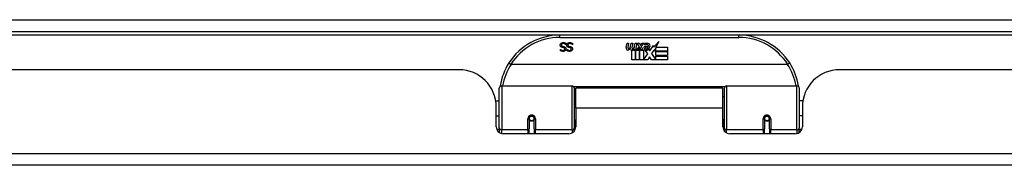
# Model space of a CAD drawing. Header units: inches. Extents: x 23 to 567, y 61 to 264.
# Tile 10 of 256: x 52.55 to 60.79, y 61.55 to 62.77. Entities that reach past the tile are written whole.
import ezdxf

# ---------------------------------------------------------------- set-up
doc = ezdxf.new("R2010")
doc.units = ezdxf.units.IN
doc.header["$MEASUREMENT"] = 0
doc.layers.add('Visible Edges(ANSI)', color=7, linetype='Continuous', lineweight=25)
doc.layers.add('Visible Tangent Edges(ANSI)', color=7, linetype='Continuous', lineweight=25)

msp = doc.modelspace()

# ---------------------------------------------------------------- linework, layer by layer
at = {"layer": 'Visible Edges(ANSI)'}
for p, q in [((23.3637, 62.6675), (77.1657, 62.6675)), ((58.5632, 62.6375), (57.0671, 62.6375)), ((57.1183, 62.5575), (57.1176, 62.5575)), ((57.1183, 62.5694), (57.1183, 62.5575)), ((57.1726, 62.5575), (57.1719, 62.5575)), ((57.1726, 62.5694), (57.1726, 62.5575)), ((57.6225, 62.5346), (57.6292, 62.5689)), ((57.6292, 62.5689), (57.6424, 62.5689)), ((57.6424, 62.5689), (57.6363, 62.5344)), ((57.6588, 62.5464), (57.6628, 62.5689)), ((57.6628, 62.5689), (57.676, 62.5689)), ((57.676, 62.5689), (57.6699, 62.5344)), ((57.6927, 62.5464), (57.6967, 62.5689)), ((57.6967, 62.5689), (57.7099, 62.5689)), ((57.7099, 62.5689), (57.7002, 62.5143)), ((57.706, 62.5143), (57.7303, 62.5408)), ((57.7168, 62.5689), (57.733, 62.5689)), ((57.7303, 62.5408), (57.7168, 62.5689)), ((57.733, 62.5689), (57.7405, 62.5494)), ((57.7405, 62.5494), (57.7429, 62.5494)), ((57.7429, 62.5494), (57.7564, 62.5689)), ((57.7726, 62.5689), (57.748, 62.541)), ((57.748, 62.541), (57.7618, 62.5143)), ((57.7564, 62.5689), (57.7726, 62.5689)), ((57.7714, 62.5452), (57.808, 62.5452)), ((57.778, 62.5572), (57.778, 62.5662)), ((57.8185, 62.5072), (57.8499, 62.5513)), ((57.8499, 62.5513), (57.8519, 62.5371)), ((57.8519, 62.5371), (57.8957, 62.5833)), ((57.8957, 62.5833), (57.8709, 62.5356)), ((57.0729, 62.5173), (57.0736, 62.5173)), ((57.0729, 62.5061), (57.0729, 62.5173)), ((57.1271, 62.5173), (57.1278, 62.5173)), ((57.1271, 62.5061), (57.1271, 62.5173)), ((57.6679, 62.4306), (57.6679, 62.5101)), ((57.6858, 62.5176), (57.6853, 62.5114)), ((57.6853, 62.5114), (57.6976, 62.5114)), ((57.6897, 62.5239), (57.6868, 62.5239)), ((57.6889, 62.5143), (57.6897, 62.5239)), ((57.7002, 62.5143), (57.6889, 62.5143)), ((57.6976, 62.5114), (57.6976, 62.4306)), ((57.7018, 62.5114), (57.7239, 62.5114)), ((57.7018, 62.4306), (57.7018, 62.5114)), ((57.7223, 62.5143), (57.706, 62.5143)), ((57.7357, 62.5326), (57.7223, 62.5143)), ((57.7239, 62.5114), (57.7315, 62.5218)), ((57.7315, 62.5218), (57.7315, 62.4306)), ((57.7378, 62.5326), (57.7357, 62.5326)), ((57.7357, 62.5291), (57.7432, 62.5114)), ((57.7357, 62.4306), (57.7357, 62.5291)), ((57.7456, 62.5143), (57.7378, 62.5326)), ((57.7432, 62.5114), (57.7657, 62.5114)), ((57.7618, 62.5143), (57.7456, 62.5143)), ((57.7657, 62.5114), (57.7657, 62.4318)), ((57.7657, 62.4318), (57.8023, 62.4808)), ((57.8023, 62.4808), (57.7816, 62.5107)), ((57.8065, 62.5362), (57.7825, 62.5362)), ((57.8164, 62.4567), (57.8026, 62.4306)), ((57.8115, 62.5188), (57.8185, 62.5072)), ((57.8341, 62.4306), (57.8164, 62.4567)), ((57.8519, 62.5129), (57.8323, 62.4849)), ((57.8323, 62.4849), (57.8692, 62.4312)), ((57.8539, 62.5029), (57.8519, 62.5129)), ((57.8692, 62.5322), (57.8539, 62.5029)), ((57.8692, 62.5035), (57.8692, 62.5322)), ((57.9679, 62.5035), (57.8692, 62.5035)), ((57.8692, 62.499), (57.9679, 62.499)), ((57.8692, 62.4669), (57.8692, 62.499)), ((57.9679, 62.4669), (57.8692, 62.4669)), ((57.8692, 62.4627), (57.9679, 62.4627)), ((57.8692, 62.4312), (57.8692, 62.4627)), ((57.8709, 62.5356), (57.9679, 62.5356)), ((57.9679, 62.5356), (57.9679, 62.5035)), ((57.9679, 62.499), (57.9679, 62.4669)), ((57.9679, 62.4627), (57.9679, 62.4306)), ((58.972, 62.3919), (56.6583, 62.3919)), ((57.6976, 62.4306), (57.6679, 62.4306)), ((57.7315, 62.4306), (57.7018, 62.4306)), ((57.8026, 62.4306), (57.7357, 62.4306)), ((57.9679, 62.4306), (57.8341, 62.4306)), ((56.2222, 62.348), (44.3072, 62.348)), ((71.3232, 62.348), (59.4082, 62.348)), ((56.5799, 62.2125), (57.1695, 62.2125)), ((58.4608, 62.2125), (59.0504, 62.2125)), ((56.5602, 61.863), (56.5602, 62.1929)), ((57.1852, 62.1968), (57.1852, 61.8591)), ((57.1997, 62.025), (57.1997, 62.193)), ((58.4307, 62.193), (57.1997, 62.193)), ((58.4307, 62.025), (58.4307, 62.193)), ((58.4451, 61.8591), (58.4451, 62.1968)), ((59.0701, 62.1929), (59.0701, 61.863)), ((56.5298, 62.088), (56.5602, 62.088)), ((57.1852, 62.1205), (57.1997, 62.1205)), ((58.4451, 62.1205), (58.4307, 62.1205)), ((59.1005, 62.088), (59.0701, 62.088)), ((56.5342, 61.8701), (56.5342, 62.036)), ((56.5342, 61.962), (56.5602, 61.962)), ((57.1997, 62.025), (57.1997, 61.8701)), ((58.4307, 61.8701), (58.4307, 62.025)), ((59.0962, 61.962), (59.0701, 61.962)), ((59.0962, 62.036), (59.0962, 61.8701)), ((56.8093, 61.9404), (56.8093, 61.8534)), ((56.8114, 61.938), (56.8094, 61.938)), ((56.8097, 61.9447), (56.8116, 61.9443)), ((56.8112, 61.9444), (56.8112, 61.9404)), ((56.8502, 61.9363), (56.8526, 61.9358)), ((56.8526, 61.8534), (56.8526, 61.9404)), ((57.1852, 61.9296), (57.1997, 61.9296)), ((58.4451, 61.9296), (58.4307, 61.9296)), ((58.7778, 61.9404), (58.7778, 61.8534)), ((58.7801, 61.9363), (58.7778, 61.9358)), ((58.8206, 61.9447), (58.8187, 61.9443)), ((58.819, 61.938), (58.8209, 61.938)), ((58.8191, 61.9404), (58.8191, 61.9444)), ((58.8211, 61.8534), (58.8211, 61.9404)), ((56.5602, 61.863), (56.5602, 61.8211)), ((57.1406, 61.811), (56.5932, 61.811)), ((56.8093, 61.811), (56.8093, 61.8534)), ((56.8526, 61.8534), (56.8526, 61.811)), ((57.1852, 61.8314), (57.1852, 61.8591)), ((58.4451, 61.8591), (58.4451, 61.8314)), ((59.0371, 61.811), (58.4897, 61.811)), ((58.7778, 61.811), (58.7778, 61.8534)), ((58.8211, 61.8534), (58.8211, 61.811)), ((59.0701, 61.8211), (59.0701, 61.863)), ((77.0672, 61.548), (23.4622, 61.548))]:
    msp.add_line(p, q, dxfattribs=at)
at = {"layer": 'Visible Edges(ANSI)', "flags": 128}
for points in [[(57.0701, 62.5534), (57.0701, 62.5541), (57.0702, 62.5548), (57.0702, 62.5555), (57.0703, 62.5562), (57.0704, 62.5569), (57.0705, 62.5576), (57.0707, 62.5582), (57.0709, 62.5589), (57.0711, 62.5596), (57.0713, 62.5603), (57.0715, 62.561), (57.0718, 62.5616), (57.0721, 62.5623), (57.0724, 62.5629), (57.0727, 62.5636), (57.0731, 62.5642), (57.0735, 62.5648), (57.0738, 62.5653), (57.0742, 62.5659), (57.0747, 62.5664), (57.0751, 62.567), (57.0756, 62.5675), (57.0761, 62.568), (57.0765, 62.5685)], [(57.0842, 62.5356), (57.083, 62.5359), (57.0819, 62.5364), (57.0808, 62.5368), (57.0798, 62.5373), (57.0788, 62.5378), (57.0779, 62.5384), (57.077, 62.5389), (57.0762, 62.5395), (57.0754, 62.5402), (57.0747, 62.5409), (57.0741, 62.5416), (57.0735, 62.5423), (57.073, 62.5431), (57.0725, 62.5439), (57.072, 62.5447), (57.0716, 62.5455), (57.0713, 62.5464), (57.071, 62.5473), (57.0707, 62.5483), (57.0705, 62.5492), (57.0703, 62.5502), (57.0702, 62.5513), (57.0701, 62.5523), (57.0701, 62.5534)], [(57.0765, 62.5685), (57.0771, 62.569), (57.0777, 62.5695), (57.0783, 62.5699), (57.0789, 62.5704), (57.0795, 62.5708), (57.0802, 62.5712), (57.0808, 62.5716), (57.0815, 62.572), (57.0821, 62.5723), (57.0828, 62.5726), (57.0835, 62.5729), (57.0842, 62.5732), (57.085, 62.5735), (57.0857, 62.5737), (57.0865, 62.574), (57.0874, 62.5741), (57.0882, 62.5743), (57.0891, 62.5745), (57.09, 62.5746), (57.091, 62.5747), (57.0919, 62.5748), (57.0929, 62.5748), (57.094, 62.5749), (57.095, 62.5749)], [(57.0957, 62.5667), (57.0945, 62.5667), (57.0932, 62.5666), (57.0921, 62.5665), (57.0909, 62.5664), (57.0899, 62.5662), (57.0889, 62.5659), (57.0879, 62.5656), (57.087, 62.5653), (57.0862, 62.5649), (57.0854, 62.5645), (57.0846, 62.564), (57.0839, 62.5635), (57.0833, 62.5629), (57.0827, 62.5624), (57.0822, 62.5617), (57.0817, 62.5611), (57.0813, 62.5604), (57.0809, 62.5597), (57.0806, 62.559), (57.0804, 62.5582), (57.0802, 62.5574), (57.08, 62.5566), (57.08, 62.5558), (57.0799, 62.5549)], [(57.0799, 62.5549), (57.08, 62.5542), (57.08, 62.5535), (57.0801, 62.5529), (57.0802, 62.5523), (57.0803, 62.5516), (57.0805, 62.5511), (57.0807, 62.5505), (57.0809, 62.55), (57.0811, 62.5494), (57.0814, 62.5489), (57.0817, 62.5485), (57.082, 62.548), (57.0824, 62.5476), (57.0828, 62.5472), (57.0832, 62.5468), (57.0837, 62.5464), (57.0842, 62.546), (57.0847, 62.5457), (57.0853, 62.5454), (57.0859, 62.5451), (57.0866, 62.5448), (57.0872, 62.5445), (57.0879, 62.5443), (57.0887, 62.5441)], [(57.0887, 62.5441), (57.0892, 62.5439), (57.0897, 62.5438), (57.0903, 62.5436), (57.0908, 62.5435), (57.0913, 62.5433), (57.0918, 62.5432), (57.0923, 62.5431), (57.0928, 62.543), (57.0933, 62.5428), (57.0937, 62.5427), (57.0942, 62.5426), (57.0947, 62.5425), (57.0951, 62.5424), (57.0956, 62.5423), (57.0961, 62.5422), (57.0966, 62.542), (57.0972, 62.5419), (57.0977, 62.5418), (57.0983, 62.5416), (57.0989, 62.5415), (57.0995, 62.5413), (57.1002, 62.5412), (57.1008, 62.541), (57.1015, 62.5408)], [(57.095, 62.5749), (57.0963, 62.5749), (57.0975, 62.5748), (57.0987, 62.5748), (57.0999, 62.5747), (57.1011, 62.5746), (57.1022, 62.5745), (57.1032, 62.5743), (57.1043, 62.5742), (57.1053, 62.574), (57.1063, 62.5738), (57.1072, 62.5735), (57.1081, 62.5733), (57.109, 62.573), (57.1099, 62.5727), (57.1108, 62.5724), (57.1117, 62.5721), (57.1125, 62.5718), (57.1134, 62.5715), (57.1142, 62.5712), (57.1151, 62.5708), (57.1159, 62.5705), (57.1167, 62.5701), (57.1175, 62.5698), (57.1183, 62.5694)], [(57.1176, 62.5575), (57.1168, 62.5583), (57.116, 62.5589), (57.1152, 62.5596), (57.1144, 62.5602), (57.1135, 62.5608), (57.1127, 62.5614), (57.1118, 62.562), (57.1109, 62.5625), (57.1099, 62.563), (57.109, 62.5635), (57.108, 62.5639), (57.1071, 62.5643), (57.1061, 62.5647), (57.1051, 62.5651), (57.1042, 62.5654), (57.1032, 62.5657), (57.1022, 62.5659), (57.1013, 62.5661), (57.1004, 62.5663), (57.0994, 62.5665), (57.0985, 62.5666), (57.0976, 62.5667), (57.0966, 62.5667), (57.0957, 62.5667)], [(57.1015, 62.5408), (57.1021, 62.5407), (57.1027, 62.5405), (57.1033, 62.5403), (57.1038, 62.5401), (57.1044, 62.5399), (57.105, 62.5397), (57.1055, 62.5395), (57.106, 62.5393), (57.1066, 62.5391), (57.1071, 62.5389), (57.1076, 62.5386), (57.108, 62.5384), (57.1085, 62.5381), (57.109, 62.5379), (57.1095, 62.5376), (57.1099, 62.5373), (57.1104, 62.537), (57.1108, 62.5367), (57.1112, 62.5364), (57.1116, 62.536), (57.112, 62.5357), (57.1124, 62.5353), (57.1128, 62.535), (57.1132, 62.5346)], [(57.1244, 62.5534), (57.1244, 62.5541), (57.1244, 62.5548), (57.1245, 62.5555), (57.1246, 62.5562), (57.1247, 62.5569), (57.1248, 62.5576), (57.125, 62.5582), (57.1251, 62.5589), (57.1253, 62.5596), (57.1256, 62.5603), (57.1258, 62.561), (57.1261, 62.5616), (57.1264, 62.5623), (57.1267, 62.5629), (57.127, 62.5636), (57.1274, 62.5642), (57.1277, 62.5648), (57.1281, 62.5653), (57.1285, 62.5659), (57.1289, 62.5664), (57.1294, 62.567), (57.1298, 62.5675), (57.1303, 62.568), (57.1308, 62.5685)], [(57.1385, 62.5356), (57.1373, 62.5359), (57.1361, 62.5364), (57.1351, 62.5368), (57.134, 62.5373), (57.1331, 62.5378), (57.1321, 62.5384), (57.1313, 62.5389), (57.1305, 62.5395), (57.1297, 62.5402), (57.129, 62.5409), (57.1284, 62.5416), (57.1278, 62.5423), (57.1272, 62.5431), (57.1267, 62.5439), (57.1263, 62.5447), (57.1259, 62.5455), (57.1255, 62.5464), (57.1252, 62.5473), (57.125, 62.5483), (57.1248, 62.5492), (57.1246, 62.5502), (57.1245, 62.5513), (57.1244, 62.5523), (57.1244, 62.5534)], [(57.1308, 62.5685), (57.1314, 62.569), (57.132, 62.5695), (57.1326, 62.5699), (57.1332, 62.5704), (57.1338, 62.5708), (57.1344, 62.5712), (57.1351, 62.5716), (57.1357, 62.572), (57.1364, 62.5723), (57.1371, 62.5726), (57.1378, 62.5729), (57.1385, 62.5732), (57.1392, 62.5735), (57.14, 62.5737), (57.1408, 62.574), (57.1416, 62.5741), (57.1425, 62.5743), (57.1434, 62.5745), (57.1443, 62.5746), (57.1452, 62.5747), (57.1462, 62.5748), (57.1472, 62.5748), (57.1482, 62.5749), (57.1493, 62.5749)], [(57.15, 62.5667), (57.1487, 62.5667), (57.1475, 62.5666), (57.1463, 62.5665), (57.1452, 62.5664), (57.1442, 62.5662), (57.1431, 62.5659), (57.1422, 62.5656), (57.1413, 62.5653), (57.1404, 62.5649), (57.1396, 62.5645), (57.1389, 62.564), (57.1382, 62.5635), (57.1376, 62.5629), (57.137, 62.5624), (57.1365, 62.5617), (57.136, 62.5611), (57.1356, 62.5604), (57.1352, 62.5597), (57.1349, 62.559), (57.1347, 62.5582), (57.1345, 62.5574), (57.1343, 62.5566), (57.1342, 62.5558), (57.1342, 62.5549)], [(57.1342, 62.5549), (57.1342, 62.5542), (57.1343, 62.5535), (57.1343, 62.5529), (57.1344, 62.5523), (57.1346, 62.5516), (57.1347, 62.5511), (57.1349, 62.5505), (57.1351, 62.55), (57.1354, 62.5494), (57.1357, 62.5489), (57.136, 62.5485), (57.1363, 62.548), (57.1367, 62.5476), (57.1371, 62.5472), (57.1375, 62.5468), (57.138, 62.5464), (57.1385, 62.546), (57.139, 62.5457), (57.1396, 62.5454), (57.1402, 62.5451), (57.1408, 62.5448), (57.1415, 62.5445), (57.1422, 62.5443), (57.1429, 62.5441)], [(57.1429, 62.5441), (57.1435, 62.5439), (57.144, 62.5438), (57.1445, 62.5436), (57.1451, 62.5435), (57.1456, 62.5433), (57.1461, 62.5432), (57.1466, 62.5431), (57.1471, 62.543), (57.1475, 62.5428), (57.148, 62.5427), (57.1485, 62.5426), (57.1489, 62.5425), (57.1494, 62.5424), (57.1499, 62.5423), (57.1504, 62.5422), (57.1509, 62.542), (57.1514, 62.5419), (57.152, 62.5418), (57.1526, 62.5416), (57.1532, 62.5415), (57.1538, 62.5413), (57.1544, 62.5412), (57.1551, 62.541), (57.1557, 62.5408)], [(57.1493, 62.5749), (57.1506, 62.5749), (57.1518, 62.5748), (57.153, 62.5748), (57.1542, 62.5747), (57.1553, 62.5746), (57.1564, 62.5745), (57.1575, 62.5743), (57.1586, 62.5742), (57.1596, 62.574), (57.1605, 62.5738), (57.1615, 62.5735), (57.1624, 62.5733), (57.1633, 62.573), (57.1642, 62.5727), (57.1651, 62.5724), (57.1659, 62.5721), (57.1668, 62.5718), (57.1676, 62.5715), (57.1685, 62.5712), (57.1693, 62.5708), (57.1701, 62.5705), (57.171, 62.5701), (57.1718, 62.5698), (57.1726, 62.5694)], [(57.1719, 62.5575), (57.1711, 62.5583), (57.1703, 62.5589), (57.1695, 62.5596), (57.1686, 62.5602), (57.1678, 62.5608), (57.1669, 62.5614), (57.166, 62.562), (57.1651, 62.5625), (57.1642, 62.563), (57.1633, 62.5635), (57.1623, 62.5639), (57.1613, 62.5643), (57.1604, 62.5647), (57.1594, 62.5651), (57.1584, 62.5654), (57.1575, 62.5657), (57.1565, 62.5659), (57.1556, 62.5661), (57.1546, 62.5663), (57.1537, 62.5665), (57.1528, 62.5666), (57.1518, 62.5667), (57.1509, 62.5667), (57.15, 62.5667)], [(57.1557, 62.5408), (57.1564, 62.5407), (57.1569, 62.5405), (57.1575, 62.5403), (57.1581, 62.5401), (57.1587, 62.5399), (57.1592, 62.5397), (57.1598, 62.5395), (57.1603, 62.5393), (57.1608, 62.5391), (57.1613, 62.5389), (57.1618, 62.5386), (57.1623, 62.5384), (57.1628, 62.5381), (57.1633, 62.5379), (57.1637, 62.5376), (57.1642, 62.5373), (57.1646, 62.537), (57.1651, 62.5367), (57.1655, 62.5364), (57.1659, 62.536), (57.1663, 62.5357), (57.1667, 62.5353), (57.1671, 62.535), (57.1675, 62.5346)], [(57.094, 62.5015), (57.093, 62.5015), (57.092, 62.5015), (57.091, 62.5016), (57.09, 62.5016), (57.0891, 62.5017), (57.0882, 62.5018), (57.0872, 62.5019), (57.0863, 62.502), (57.0854, 62.5022), (57.0845, 62.5023), (57.0836, 62.5025), (57.0827, 62.5027), (57.0818, 62.5029), (57.081, 62.5031), (57.0801, 62.5033), (57.0793, 62.5036), (57.0784, 62.5038), (57.0776, 62.5041), (57.0768, 62.5044), (57.076, 62.5047), (57.0752, 62.505), (57.0744, 62.5054), (57.0736, 62.5057), (57.0729, 62.5061)], [(57.0736, 62.5173), (57.0741, 62.5168), (57.0747, 62.5163), (57.0754, 62.5158), (57.076, 62.5154), (57.0767, 62.5149), (57.0774, 62.5144), (57.0782, 62.514), (57.0789, 62.5136), (57.0797, 62.5131), (57.0805, 62.5127), (57.0814, 62.5123), (57.0822, 62.5119), (57.0831, 62.5116), (57.084, 62.5112), (57.0849, 62.5109), (57.0858, 62.5107), (57.0867, 62.5104), (57.0876, 62.5102), (57.0886, 62.5101), (57.0895, 62.5099), (57.0905, 62.5098), (57.0914, 62.5097), (57.0924, 62.5097), (57.0933, 62.5097)], [(57.0987, 62.5318), (57.0982, 62.532), (57.0977, 62.5321), (57.0971, 62.5322), (57.0966, 62.5324), (57.096, 62.5325), (57.0954, 62.5327), (57.0948, 62.5328), (57.0941, 62.533), (57.0935, 62.5332), (57.0928, 62.5333), (57.0921, 62.5335), (57.0914, 62.5337), (57.0907, 62.5338), (57.09, 62.534), (57.0893, 62.5342), (57.0887, 62.5343), (57.088, 62.5345), (57.0874, 62.5346), (57.0868, 62.5348), (57.0863, 62.535), (57.0857, 62.5351), (57.0852, 62.5353), (57.0847, 62.5354), (57.0842, 62.5356)], [(57.0933, 62.5097), (57.0944, 62.5097), (57.0954, 62.5097), (57.0964, 62.5098), (57.0974, 62.51), (57.0983, 62.5102), (57.0992, 62.5104), (57.1001, 62.5107), (57.1009, 62.511), (57.1017, 62.5114), (57.1025, 62.5118), (57.1032, 62.5122), (57.1039, 62.5127), (57.1046, 62.5132), (57.1052, 62.5138), (57.1057, 62.5144), (57.1062, 62.515), (57.1066, 62.5156), (57.107, 62.5163), (57.1073, 62.517), (57.1075, 62.5177), (57.1077, 62.5184), (57.1079, 62.5192), (57.1079, 62.52), (57.108, 62.5208)], [(57.1178, 62.5218), (57.1177, 62.5204), (57.1176, 62.519), (57.1174, 62.5176), (57.117, 62.5163), (57.1166, 62.5151), (57.1161, 62.5139), (57.1155, 62.5127), (57.1148, 62.5115), (57.114, 62.5104), (57.1131, 62.5093), (57.1121, 62.5083), (57.1111, 62.5073), (57.1099, 62.5064), (57.1087, 62.5055), (57.1075, 62.5048), (57.1062, 62.5041), (57.1048, 62.5035), (57.1034, 62.503), (57.102, 62.5025), (57.1005, 62.5021), (57.0989, 62.5019), (57.0973, 62.5017), (57.0957, 62.5015), (57.094, 62.5015)], [(57.108, 62.5208), (57.1079, 62.5215), (57.1079, 62.5222), (57.1078, 62.5229), (57.1077, 62.5236), (57.1075, 62.5242), (57.1074, 62.5248), (57.1072, 62.5254), (57.1069, 62.526), (57.1066, 62.5265), (57.1063, 62.527), (57.106, 62.5275), (57.1056, 62.5279), (57.1052, 62.5284), (57.1047, 62.5288), (57.1043, 62.5292), (57.1038, 62.5296), (57.1032, 62.5299), (57.1027, 62.5302), (57.1021, 62.5306), (57.1015, 62.5309), (57.1008, 62.5311), (57.1002, 62.5314), (57.0994, 62.5316), (57.0987, 62.5318)], [(57.1132, 62.5346), (57.1135, 62.5342), (57.1139, 62.5338), (57.1142, 62.5333), (57.1145, 62.5329), (57.1148, 62.5325), (57.1151, 62.532), (57.1154, 62.5316), (57.1157, 62.5311), (57.1159, 62.5306), (57.1161, 62.5301), (57.1164, 62.5296), (57.1166, 62.5291), (57.1168, 62.5285), (57.1169, 62.528), (57.1171, 62.5274), (57.1172, 62.5268), (57.1174, 62.5263), (57.1175, 62.5257), (57.1176, 62.525), (57.1176, 62.5244), (57.1177, 62.5238), (57.1177, 62.5231), (57.1178, 62.5225), (57.1178, 62.5218)], [(57.1482, 62.5015), (57.1472, 62.5015), (57.1462, 62.5015), (57.1453, 62.5016), (57.1443, 62.5016), (57.1434, 62.5017), (57.1424, 62.5018), (57.1415, 62.5019), (57.1406, 62.502), (57.1396, 62.5022), (57.1387, 62.5023), (57.1378, 62.5025), (57.137, 62.5027), (57.1361, 62.5029), (57.1352, 62.5031), (57.1344, 62.5033), (57.1335, 62.5036), (57.1327, 62.5038), (57.1319, 62.5041), (57.1311, 62.5044), (57.1303, 62.5047), (57.1295, 62.505), (57.1287, 62.5054), (57.1279, 62.5057), (57.1271, 62.5061)], [(57.1278, 62.5173), (57.1284, 62.5168), (57.129, 62.5163), (57.1296, 62.5158), (57.1303, 62.5154), (57.131, 62.5149), (57.1317, 62.5144), (57.1324, 62.514), (57.1332, 62.5136), (57.134, 62.5131), (57.1348, 62.5127), (57.1356, 62.5123), (57.1365, 62.5119), (57.1374, 62.5116), (57.1383, 62.5112), (57.1392, 62.5109), (57.1401, 62.5107), (57.141, 62.5104), (57.1419, 62.5102), (57.1428, 62.5101), (57.1438, 62.5099), (57.1447, 62.5098), (57.1457, 62.5097), (57.1466, 62.5097), (57.1476, 62.5097)], [(57.153, 62.5318), (57.1525, 62.532), (57.152, 62.5321), (57.1514, 62.5322), (57.1508, 62.5324), (57.1503, 62.5325), (57.1497, 62.5327), (57.149, 62.5328), (57.1484, 62.533), (57.1477, 62.5332), (57.1471, 62.5333), (57.1464, 62.5335), (57.1457, 62.5337), (57.145, 62.5338), (57.1443, 62.534), (57.1436, 62.5342), (57.1429, 62.5343), (57.1423, 62.5345), (57.1417, 62.5346), (57.1411, 62.5348), (57.1405, 62.535), (57.14, 62.5351), (57.1395, 62.5353), (57.1389, 62.5354), (57.1385, 62.5356)], [(57.1476, 62.5097), (57.1487, 62.5097), (57.1497, 62.5097), (57.1507, 62.5098), (57.1517, 62.51), (57.1526, 62.5102), (57.1535, 62.5104), (57.1544, 62.5107), (57.1552, 62.511), (57.156, 62.5114), (57.1568, 62.5118), (57.1575, 62.5122), (57.1582, 62.5127), (57.1588, 62.5132), (57.1594, 62.5138), (57.16, 62.5144), (57.1604, 62.515), (57.1609, 62.5156), (57.1612, 62.5163), (57.1615, 62.517), (57.1618, 62.5177), (57.162, 62.5184), (57.1621, 62.5192), (57.1622, 62.52), (57.1622, 62.5208)], [(57.1721, 62.5218), (57.172, 62.5204), (57.1719, 62.519), (57.1716, 62.5176), (57.1713, 62.5163), (57.1709, 62.5151), (57.1704, 62.5139), (57.1698, 62.5127), (57.1691, 62.5115), (57.1683, 62.5104), (57.1674, 62.5093), (57.1664, 62.5083), (57.1653, 62.5073), (57.1642, 62.5064), (57.163, 62.5055), (57.1617, 62.5048), (57.1604, 62.5041), (57.1591, 62.5035), (57.1577, 62.503), (57.1562, 62.5025), (57.1547, 62.5021), (57.1532, 62.5019), (57.1516, 62.5017), (57.1499, 62.5015), (57.1482, 62.5015)], [(57.1622, 62.5208), (57.1622, 62.5215), (57.1622, 62.5222), (57.1621, 62.5229), (57.162, 62.5236), (57.1618, 62.5242), (57.1616, 62.5248), (57.1614, 62.5254), (57.1612, 62.526), (57.1609, 62.5265), (57.1606, 62.527), (57.1602, 62.5275), (57.1598, 62.5279), (57.1594, 62.5284), (57.159, 62.5288), (57.1585, 62.5292), (57.158, 62.5296), (57.1575, 62.5299), (57.1569, 62.5302), (57.1564, 62.5306), (57.1557, 62.5309), (57.1551, 62.5311), (57.1544, 62.5314), (57.1537, 62.5316), (57.153, 62.5318)], [(57.1675, 62.5346), (57.1678, 62.5342), (57.1682, 62.5338), (57.1685, 62.5333), (57.1688, 62.5329), (57.1691, 62.5325), (57.1694, 62.532), (57.1697, 62.5316), (57.1699, 62.5311), (57.1702, 62.5306), (57.1704, 62.5301), (57.1706, 62.5296), (57.1708, 62.5291), (57.171, 62.5285), (57.1712, 62.528), (57.1714, 62.5274), (57.1715, 62.5268), (57.1716, 62.5263), (57.1718, 62.5257), (57.1718, 62.525), (57.1719, 62.5244), (57.172, 62.5238), (57.172, 62.5231), (57.172, 62.5225), (57.1721, 62.5218)], [(56.6405, 62.4044), (56.6405, 62.4043), (56.6405, 62.4041), (56.6407, 62.4039), (56.6408, 62.4037), (56.6411, 62.4034), (56.6414, 62.4031), (56.6418, 62.4027), (56.6423, 62.4023), (56.6428, 62.4019), (56.6434, 62.4014), (56.644, 62.4009), (56.6447, 62.4003), (56.6455, 62.3998), (56.6463, 62.3992), (56.6471, 62.3986), (56.648, 62.3979), (56.649, 62.3973), (56.6499, 62.3966), (56.6509, 62.3959), (56.652, 62.3952), (56.653, 62.3945), (56.6541, 62.3938), (56.6551, 62.3931), (56.6562, 62.3924)], [(56.6583, 62.3919), (56.6582, 62.3919), (56.6581, 62.3919), (56.658, 62.3919), (56.6579, 62.3919), (56.6578, 62.3919), (56.6577, 62.3919), (56.6576, 62.3919), (56.6575, 62.3919), (56.6575, 62.3919), (56.6574, 62.392), (56.6573, 62.392), (56.6572, 62.392), (56.6571, 62.392), (56.657, 62.3921), (56.6569, 62.3921), (56.6569, 62.3921), (56.6568, 62.3921), (56.6567, 62.3922), (56.6566, 62.3922), (56.6565, 62.3922), (56.6564, 62.3923), (56.6564, 62.3923), (56.6563, 62.3924), (56.6562, 62.3924)], [(58.9741, 62.3924), (58.974, 62.3924), (58.9739, 62.3923), (58.9739, 62.3923), (58.9738, 62.3922), (58.9737, 62.3922), (58.9736, 62.3922), (58.9735, 62.3921), (58.9735, 62.3921), (58.9734, 62.3921), (58.9733, 62.3921), (58.9732, 62.392), (58.9731, 62.392), (58.973, 62.392), (58.9729, 62.392), (58.9729, 62.3919), (58.9728, 62.3919), (58.9727, 62.3919), (58.9726, 62.3919), (58.9725, 62.3919), (58.9724, 62.3919), (58.9723, 62.3919), (58.9722, 62.3919), (58.9721, 62.3919), (58.972, 62.3919)], [(58.9898, 62.4044), (58.9898, 62.4043), (58.9898, 62.4041), (58.9897, 62.4039), (58.9895, 62.4037), (58.9892, 62.4034), (58.9889, 62.4031), (58.9885, 62.4027), (58.988, 62.4023), (58.9875, 62.4019), (58.9869, 62.4014), (58.9863, 62.4009), (58.9856, 62.4003), (58.9848, 62.3998), (58.984, 62.3992), (58.9832, 62.3986), (58.9823, 62.3979), (58.9813, 62.3973), (58.9804, 62.3966), (58.9794, 62.3959), (58.9784, 62.3952), (58.9773, 62.3945), (58.9763, 62.3938), (58.9752, 62.3931), (58.9741, 62.3924)], [(56.5668, 62.2118), (56.5667, 62.2116), (56.5667, 62.2113), (56.5667, 62.2111), (56.5666, 62.2109), (56.5666, 62.2107), (56.5666, 62.2105), (56.5665, 62.2103), (56.5665, 62.2101), (56.5665, 62.2099), (56.5664, 62.2097), (56.5664, 62.2095), (56.5664, 62.2093), (56.5663, 62.2091), (56.5663, 62.2088), (56.5663, 62.2086), (56.5662, 62.2084), (56.5662, 62.2082), (56.5662, 62.208), (56.5661, 62.2078), (56.5661, 62.2076), (56.5661, 62.2074), (56.566, 62.2072), (56.566, 62.207), (56.566, 62.2068)], [(59.0643, 62.2068), (59.0643, 62.207), (59.0643, 62.2072), (59.0642, 62.2074), (59.0642, 62.2076), (59.0642, 62.2078), (59.0641, 62.208), (59.0641, 62.2082), (59.0641, 62.2084), (59.064, 62.2086), (59.064, 62.2088), (59.064, 62.2091), (59.0639, 62.2093), (59.0639, 62.2095), (59.0639, 62.2097), (59.0638, 62.2099), (59.0638, 62.2101), (59.0638, 62.2103), (59.0637, 62.2105), (59.0637, 62.2107), (59.0637, 62.2109), (59.0636, 62.2111), (59.0636, 62.2113), (59.0636, 62.2116), (59.0635, 62.2118)], [(56.8093, 61.9404), (56.8094, 61.943), (56.8099, 61.9456), (56.8107, 61.9482), (56.8119, 61.9507), (56.8134, 61.9531), (56.8152, 61.9553), (56.8173, 61.9572), (56.8197, 61.9589), (56.8223, 61.9602), (56.8251, 61.9612), (56.828, 61.9618), (56.8309, 61.962), (56.8339, 61.9618), (56.8368, 61.9612), (56.8396, 61.9602), (56.8422, 61.9589), (56.8445, 61.9572), (56.8466, 61.9552), (56.8484, 61.9531), (56.8499, 61.9507), (56.8511, 61.9482), (56.8519, 61.9456), (56.8524, 61.943), (56.8526, 61.9404)], [(58.7778, 61.9404), (58.7779, 61.943), (58.7784, 61.9456), (58.7792, 61.9482), (58.7804, 61.9507), (58.7819, 61.9531), (58.7837, 61.9553), (58.7858, 61.9572), (58.7882, 61.9589), (58.7908, 61.9602), (58.7936, 61.9612), (58.7965, 61.9618), (58.7994, 61.962), (58.8024, 61.9618), (58.8053, 61.9612), (58.8081, 61.9602), (58.8107, 61.9589), (58.8131, 61.9572), (58.8152, 61.9552), (58.8169, 61.9531), (58.8184, 61.9507), (58.8196, 61.9482), (58.8204, 61.9456), (58.8209, 61.943), (58.8211, 61.9404)], [(57.1856, 61.8319), (57.1858, 61.8345), (57.186, 61.8371), (57.1863, 61.8396), (57.1866, 61.8422), (57.1869, 61.8448), (57.1872, 61.8474), (57.1876, 61.85), (57.1881, 61.8526), (57.1885, 61.8551), (57.189, 61.8577), (57.1895, 61.8603), (57.1901, 61.8629), (57.1907, 61.8654), (57.1913, 61.868), (57.192, 61.8706), (57.1927, 61.8731), (57.1935, 61.8756), (57.1942, 61.8782), (57.195, 61.8807), (57.1959, 61.8833), (57.1968, 61.8858), (57.1977, 61.8883), (57.1987, 61.8908), (57.1997, 61.8933)], [(58.4307, 61.8933), (58.4317, 61.8908), (58.4326, 61.8883), (58.4335, 61.8858), (58.4344, 61.8833), (58.4353, 61.8807), (58.4361, 61.8782), (58.4369, 61.8757), (58.4376, 61.8731), (58.4383, 61.8706), (58.439, 61.868), (58.4396, 61.8654), (58.4402, 61.8629), (58.4408, 61.8603), (58.4413, 61.8577), (58.4418, 61.8551), (58.4423, 61.8526), (58.4427, 61.85), (58.4431, 61.8474), (58.4434, 61.8448), (58.4437, 61.8422), (58.444, 61.8396), (58.4443, 61.8371), (58.4445, 61.8345), (58.4447, 61.8319)]]:
    msp.add_lwpolyline(points, dxfattribs=at)
at = {"layer": 'Visible Edges(ANSI)'}
for centre in [(56.8309, 61.9404), (58.7994, 61.9404)]:
    msp.add_circle(centre, 0.0197, dxfattribs=at)
for centre, radius, start, end in [((57.0671, 62.1307), 0.5069, 90, 147.31425), ((58.5632, 62.1307), 0.5069, 32.68575, 90), ((57.6129, 62.5538), 0.0465, 328.55841, 350.82565), ((57.6469, 62.5544), 0.0465, 327.59924, 350), ((57.7971, 62.5338), 0.0282, 156.15553, 203.84447), ((57.796, 62.5082), 0.0607, 81.56052, 107.33425), ((57.7897, 62.5288), 0.0307, 64.67838, 112.56091), ((57.7988, 62.5479), 0.0096, 343.52609, 64.67838), ((57.8021, 62.5487), 0.0197, 356.56465, 81.56052), ((57.782, 62.5499), 0.0398, 314.16843, 356.56465), ((57.6508, 62.5291), 0.0288, 169, 198.47479), ((57.6334, 62.5233), 0.0105, 198.47479, 269.6788), ((57.6335, 62.5373), 0.0246, 269.6788, 333.95078), ((57.6484, 62.5322), 0.0123, 169.9922, 203.54875), ((57.6426, 62.5297), 0.006, 203.54875, 276.10268), ((57.6419, 62.5363), 0.0126, 276.10268, 327.60833), ((57.6843, 62.5284), 0.0288, 183.6169, 196.9928), ((57.6664, 62.5229), 0.0101, 196.9928, 269.47765), ((57.6666, 62.5368), 0.024, 269.47765, 327.41137), ((57.6684, 62.5341), 0.024, 268.79525, 316.5849), ((57.682, 62.5322), 0.0123, 170, 203.55712), ((57.6762, 62.5297), 0.006, 203.55712, 276.03001), ((57.6755, 62.5363), 0.0126, 276.03001, 327.59924), ((57.7853, 62.5285), 0.0152, 203.84447, 265.08017), ((57.7908, 62.5316), 0.00955, 151.45471, 231.16516), ((57.7889, 62.5428), 0.033, 257.07905, 313.17854), ((57.7889, 62.5428), 0.0299, 260.40854, 314.16843), ((57.7917, 62.5327), 0.0109, 231.16516, 289.37968), ((57.7898, 62.5382), 0.0168, 289.37968, 352.99755), ((57.0671, 62.1307), 0.5069, 147.31425, 170.79319), ((58.5632, 62.1307), 0.5069, 9.20681, 32.68575), ((56.2222, 62.036), 0.312, 0, 90), ((59.4082, 62.036), 0.312, 90, 180), ((56.5799, 62.1929), 0.0197, 90, 180), ((57.1695, 62.1968), 0.0157, 0, 90), ((58.4608, 62.1968), 0.0157, 90, 180), ((59.0504, 62.1929), 0.0197, 0, 90), ((56.8309, 61.9404), 0.0217, 180, 348.1708), ((58.7994, 61.9404), 0.0217, 191.8292, 0), ((56.5932, 61.8701), 0.0591, 180, 270), ((57.1406, 61.8701), 0.0591, 270, 0), ((58.4897, 61.8701), 0.0591, 180, 270), ((59.0371, 61.8701), 0.0591, 270, 0)]:
    msp.add_arc(centre, radius, start, end, dxfattribs=at)
at = {"layer": 'Visible Tangent Edges(ANSI)'}
for p, q in [((23.3637, 62.7665), (76.3985, 62.7665)), ((57.0353, 62.6365), (43.494, 62.6365)), ((57.0671, 62.6179), (57.0671, 62.6375)), ((58.5632, 62.6179), (58.5632, 62.6375)), ((72.1363, 62.6365), (58.595, 62.6365)), ((57.0671, 62.6179), (58.5632, 62.6179)), ((56.5799, 62.2125), (56.5799, 61.8439)), ((57.1695, 61.8439), (57.1695, 62.2125)), ((58.4608, 62.2125), (58.4608, 61.8439)), ((59.0504, 61.8439), (59.0504, 62.2125)), ((58.4473, 62.2049), (57.183, 62.2049)), ((58.4307, 62.025), (57.1997, 62.025)), ((56.7994, 61.8439), (56.7994, 61.9357)), ((56.8624, 61.9357), (56.8624, 61.8439)), ((58.7679, 61.8439), (58.7679, 61.9357)), ((58.8309, 61.9357), (58.8309, 61.8439)), ((56.5376, 61.8503), (56.5602, 61.8503)), ((56.5799, 61.8125), (56.5799, 61.8439)), ((56.7994, 61.8439), (56.5799, 61.8439)), ((56.7994, 61.8439), (56.7994, 61.811)), ((57.1695, 61.8439), (56.8624, 61.8439)), ((56.8624, 61.811), (56.8624, 61.8439)), ((57.1695, 61.8439), (57.1695, 61.8186)), ((57.1877, 61.8503), (57.1962, 61.8503)), ((58.4341, 61.8503), (58.4426, 61.8503)), ((58.7679, 61.8439), (58.4608, 61.8439)), ((58.4608, 61.8186), (58.4608, 61.8439)), ((58.7679, 61.8439), (58.7679, 61.811)), ((59.0504, 61.8439), (58.8309, 61.8439)), ((58.8309, 61.811), (58.8309, 61.8439)), ((59.0504, 61.8439), (59.0504, 61.8125)), ((59.0701, 61.8503), (59.0927, 61.8503)), ((23.4622, 61.647), (77.0672, 61.647))]:
    msp.add_line(p, q, dxfattribs=at)
at = {"layer": 'Visible Tangent Edges(ANSI)', "flags": 128}
for points in [[(56.8624, 61.9357), (56.8622, 61.9397), (56.8614, 61.9437), (56.8602, 61.9477), (56.8586, 61.9515), (56.8564, 61.9552), (56.8538, 61.9585), (56.8508, 61.9615), (56.8473, 61.964), (56.8435, 61.9661), (56.8394, 61.9677), (56.8352, 61.9686), (56.8309, 61.9689), (56.8267, 61.9686), (56.8224, 61.9677), (56.8184, 61.9662), (56.8146, 61.9641), (56.8111, 61.9616), (56.808, 61.9585), (56.8054, 61.9552), (56.8032, 61.9516), (56.8015, 61.9477), (56.8004, 61.9438), (56.7996, 61.9397), (56.7994, 61.9357)], [(58.8309, 61.9357), (58.8307, 61.9397), (58.8299, 61.9437), (58.8287, 61.9477), (58.8271, 61.9515), (58.8249, 61.9552), (58.8223, 61.9585), (58.8193, 61.9615), (58.8158, 61.964), (58.812, 61.9661), (58.808, 61.9677), (58.8037, 61.9686), (58.7994, 61.9689), (58.7952, 61.9686), (58.7909, 61.9677), (58.7869, 61.9662), (58.7831, 61.9641), (58.7796, 61.9616), (58.7765, 61.9585), (58.7739, 61.9552), (58.7717, 61.9516), (58.77, 61.9477), (58.7689, 61.9438), (58.7681, 61.9397), (58.7679, 61.9357)], [(57.1989, 61.9296), (57.1979, 61.9256), (57.1969, 61.9216), (57.1959, 61.9177), (57.1951, 61.9137), (57.1942, 61.9097), (57.1934, 61.9056), (57.1926, 61.9016), (57.1919, 61.8976), (57.1912, 61.8935), (57.1906, 61.8894), (57.1899, 61.8854), (57.1894, 61.8813), (57.1888, 61.8772), (57.1883, 61.873), (57.1879, 61.8689), (57.1874, 61.8648), (57.1871, 61.8607), (57.1867, 61.8565), (57.1864, 61.8524), (57.1861, 61.8482), (57.1859, 61.8441), (57.1857, 61.8399), (57.1855, 61.8357), (57.1854, 61.8316)], [(58.4449, 61.8316), (58.4448, 61.8357), (58.4446, 61.8399), (58.4444, 61.8441), (58.4442, 61.8482), (58.4439, 61.8524), (58.4436, 61.8565), (58.4433, 61.8607), (58.4429, 61.8648), (58.4424, 61.8689), (58.442, 61.873), (58.4415, 61.8772), (58.4409, 61.8813), (58.4404, 61.8854), (58.4398, 61.8895), (58.4391, 61.8935), (58.4384, 61.8976), (58.4377, 61.9016), (58.4369, 61.9056), (58.4361, 61.9097), (58.4353, 61.9137), (58.4344, 61.9177), (58.4334, 61.9216), (58.4325, 61.9256), (58.4314, 61.9296)]]:
    msp.add_lwpolyline(points, dxfattribs=at)
at = {"layer": 'Visible Tangent Edges(ANSI)'}
for centre, start, end in [((57.0671, 62.1307), 90, 147.50115), ((58.5632, 62.1307), 32.49885, 90), ((57.0671, 62.1269), 147.05524, 169.87773), ((58.5632, 62.1269), 10.12227, 32.94476)]:
    msp.add_arc(centre, 0.4872, start, end, dxfattribs=at)
for centre, major_axis, ratio, start_param, end_param in [((56.5862, 62.2086), (-0.0194, 0.0031), 0.187438, 0, 0.544489), ((59.0441, 62.2086), (0.0194, 0.0031), 0.187438, 5.738696, 6.283185), ((56.7994, 61.9404), (0.00984, 0), 0.476565, 4.712389, 6.283185), ((56.8624, 61.9404), (-0.00984, 0), 0.476565, 0, 1.570796), ((58.7679, 61.9404), (0.00984, 0), 0.476565, 4.712389, 6.283185), ((58.8309, 61.9404), (-0.00984, 0), 0.476565, 0, 1.570796), ((56.5799, 61.863), (-0.0197, 0), 0.965926, 0, 1.570796), ((56.7994, 61.8534), (0.00984, 0), 0.965926, 4.712389, 6.283185), ((56.8624, 61.8534), (-0.00984, 0), 0.965926, 0, 1.570796), ((57.1695, 61.8591), (0.0157, 0), 0.965926, 4.712389, 6.283185), ((58.4608, 61.8591), (-0.0157, 0), 0.965926, 0, 1.570796), ((58.7679, 61.8534), (0.00984, 0), 0.965926, 4.712389, 6.283185), ((58.8309, 61.8534), (-0.00984, 0), 0.965926, 0, 1.570796), ((59.0504, 61.863), (0.0197, 0), 0.965926, 4.712389, 6.283185)]:
    msp.add_ellipse(centre, major_axis=major_axis, ratio=ratio, start_param=start_param, end_param=end_param, dxfattribs=at)

doc.saveas('drawing.dxf')
